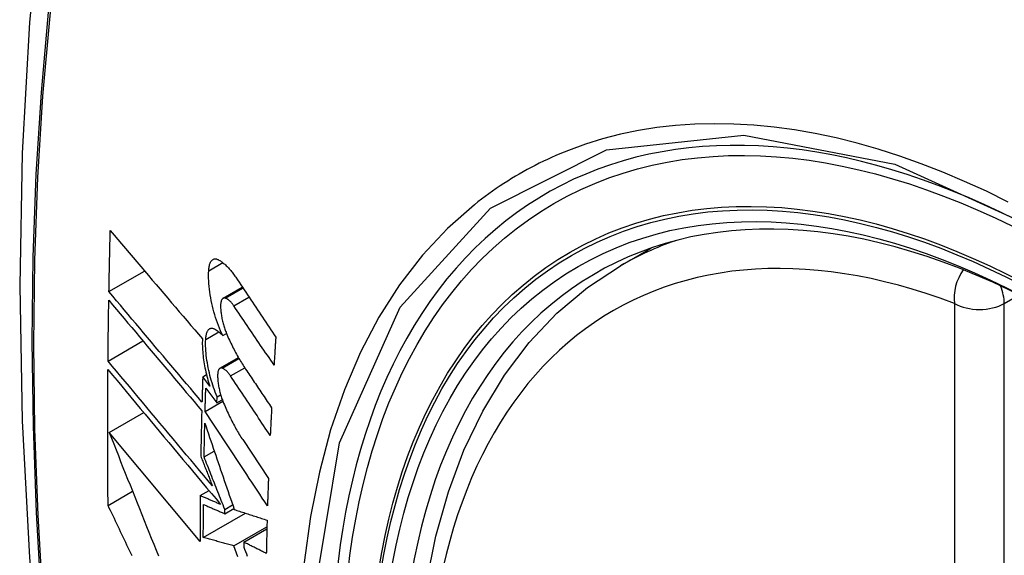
# Model space of a CAD drawing. Header units: inches. Extents: x 326.8 to 385.5, y 125.1 to 182.
# Tile 35 of 45: x 374.031 to 374.361, y 147.746 to 147.926. Entities that reach past the tile are written whole.
import ezdxf

# ---------------------------------------------------------------- set-up
doc = ezdxf.new("R2010")
doc.units = ezdxf.units.IN
doc.header["$MEASUREMENT"] = 0
doc.layers.add('Visible Edges(ANSI)', color=7, linetype='Continuous', lineweight=25)
doc.layers.add('Visible Tangent Edges(ANSI)', color=7, linetype='Continuous', lineweight=25)

msp = doc.modelspace()

# ---------------------------------------------------------------- linework, layer by layer
at = {"layer": 'Visible Edges(ANSI)'}
for p, q in [((374.23267, 147.84329), (374.24294, 147.84922)), ((374.06117, 147.8346), (374.07313, 147.8415)), ((374.09943, 147.83238), (374.10587, 147.8361)), ((374.06085, 147.81135), (374.07255, 147.8181)), ((374.0993, 147.81987), (374.10057, 147.8206)), ((374.09839, 147.80892), (374.10456, 147.81249)), ((374.0926, 147.8061), (374.09385, 147.80682)), ((374.09498, 147.80292), (374.0926, 147.8061)), ((374.09363, 147.80231), (374.09733, 147.79734)), ((374.09733, 147.79734), (374.0974, 147.79935)), ((374.09733, 147.79734), (374.09915, 147.79839)), ((374.0974, 147.79935), (374.09861, 147.80005)), ((374.0934, 147.79444), (374.09935, 147.79787)), ((374.06122, 147.78744), (374.07281, 147.79413)), ((374.0917, 147.75088), (374.06122, 147.78744)), ((374.10599, 147.785), (374.11463, 147.77197)), ((374.09307, 147.77922), (374.09647, 147.78119)), ((374.06087, 147.76298), (374.06906, 147.76771)), ((374.09178, 147.76623), (374.09471, 147.76792)), ((374.09996, 147.76019), (374.10304, 147.76196)), ((374.09998, 147.76163), (374.10263, 147.76316)), ((374.0928, 147.75223), (374.10691, 147.76037)), ((374.09996, 147.76019), (374.09998, 147.76163)), ((374.10308, 147.74938), (374.11412, 147.75576)), ((374.10635, 147.75066), (374.1141, 147.75513)), ((374.10635, 147.75066), (374.10633, 147.74902))]:
    msp.add_line(p, q, dxfattribs=at)
at = {"layer": 'Visible Edges(ANSI)', "flags": 128}
for points in [[(374.08528, 148.16867), (374.07244, 148.13062), (374.06138, 148.09143), (374.05208, 148.0512), (374.04452, 148.00998), (374.03868, 147.96784), (374.03453, 147.92484), (374.03206, 147.88105), (374.03124, 147.83652), (374.03205, 147.79132), (374.03448, 147.74551), (374.0385, 147.69916), (374.0441, 147.65233), (374.05125, 147.60508), (374.05993, 147.55748), (374.07012, 147.5096), (374.08179, 147.46151)], [(374.06117, 147.8346), (374.06118, 147.83545), (374.0612, 147.8363), (374.06122, 147.83715), (374.06123, 147.838), (374.06125, 147.83886), (374.06127, 147.83971), (374.06128, 147.84056), (374.0613, 147.84141), (374.06132, 147.84227), (374.06134, 147.84312), (374.06136, 147.84397), (374.06137, 147.84482), (374.06139, 147.84568), (374.06141, 147.84653), (374.06143, 147.84738), (374.06145, 147.84824), (374.06147, 147.84909), (374.06149, 147.84994), (374.06151, 147.8508), (374.06153, 147.85165), (374.06155, 147.8525), (374.06157, 147.85336), (374.0616, 147.85421), (374.06162, 147.85507)], [(374.06162, 147.85507), (374.06288, 147.85358), (374.06415, 147.85208), (374.06542, 147.85058), (374.06669, 147.84908), (374.06797, 147.84758), (374.06925, 147.84607), (374.07053, 147.84456), (374.07182, 147.84304), (374.07311, 147.84153), (374.0744, 147.84001), (374.07569, 147.83849), (374.07698, 147.83697), (374.07828, 147.83545), (374.07957, 147.83393), (374.08087, 147.83241), (374.08216, 147.83089), (374.08346, 147.82937), (374.08475, 147.82785), (374.08605, 147.82634), (374.08734, 147.82482), (374.08863, 147.82331), (374.08992, 147.8218), (374.09121, 147.8203), (374.09249, 147.8188)], [(374.0946, 147.84163), (374.09462, 147.84201), (374.09466, 147.84237), (374.09471, 147.84272), (374.09477, 147.84305), (374.09484, 147.84337), (374.09492, 147.84367), (374.09501, 147.84394), (374.09512, 147.8442), (374.09523, 147.84444), (374.09535, 147.84466), (374.09548, 147.84485), (374.09562, 147.84503), (374.09577, 147.84518), (374.09592, 147.8453), (374.09609, 147.84541), (374.09625, 147.84549), (374.09643, 147.84555), (374.09661, 147.84559), (374.0968, 147.8456), (374.09699, 147.84559), (374.09719, 147.84556), (374.09738, 147.84551), (374.09759, 147.84543), (374.09779, 147.84533)], [(374.09779, 147.84533), (374.09803, 147.8452), (374.09828, 147.84505), (374.09852, 147.8449), (374.09877, 147.84474), (374.09901, 147.84456), (374.09926, 147.84438), (374.0995, 147.84418), (374.09975, 147.84398), (374.1, 147.84376), (374.10024, 147.84354), (374.10049, 147.8433), (374.10074, 147.84306), (374.10099, 147.8428), (374.10123, 147.84254), (374.10148, 147.84227), (374.10172, 147.84198), (374.10197, 147.84169), (374.10221, 147.84139), (374.10245, 147.84108), (374.1027, 147.84077), (374.10294, 147.84044), (374.10318, 147.84011), (374.10341, 147.83977), (374.10365, 147.83942)], [(374.0993, 147.81987), (374.09892, 147.82068), (374.09856, 147.82152), (374.09821, 147.82237), (374.09786, 147.82324), (374.09754, 147.82413), (374.09722, 147.82503), (374.09692, 147.82595), (374.09663, 147.82688), (374.09636, 147.82782), (374.09611, 147.82876), (374.09587, 147.82971), (374.09565, 147.83067), (374.09545, 147.83163), (374.09527, 147.83258), (374.09511, 147.83353), (374.09497, 147.83448), (374.09485, 147.83542), (374.09474, 147.83636), (374.09466, 147.83728), (374.09461, 147.83819), (374.09457, 147.83908), (374.09456, 147.83995), (374.09457, 147.8408), (374.0946, 147.84163)], [(374.20023, 147.53554), (374.19249, 147.55469), (374.18563, 147.57393), (374.17969, 147.59317), (374.17468, 147.61231), (374.17065, 147.63129), (374.16759, 147.65001), (374.16554, 147.6684), (374.16451, 147.68638), (374.16452, 147.70387), (374.16555, 147.7208), (374.16764, 147.73709), (374.17077, 147.75268), (374.17495, 147.76749), (374.18018, 147.78146), (374.18645, 147.79451), (374.19375, 147.80656), (374.20206, 147.81754), (374.21136, 147.82738), (374.22158, 147.83598), (374.23267, 147.84329)], [(374.10365, 147.83942), (374.10421, 147.83858), (374.10477, 147.83774), (374.10532, 147.83691), (374.10588, 147.83607), (374.10644, 147.83523), (374.107, 147.8344), (374.10756, 147.83356), (374.10812, 147.83272), (374.10868, 147.83188), (374.10924, 147.83105), (374.1098, 147.83021), (374.11036, 147.82937), (374.11092, 147.82853), (374.11148, 147.82769), (374.11204, 147.82685), (374.1126, 147.82602), (374.11316, 147.82518), (374.11373, 147.82434), (374.11429, 147.8235), (374.11485, 147.82266), (374.11541, 147.82183), (374.11597, 147.82099), (374.11653, 147.82015), (374.11709, 147.81932)], [(374.09235, 147.79759), (374.09106, 147.79912), (374.08976, 147.80066), (374.08846, 147.8022), (374.08716, 147.80374), (374.08585, 147.80528), (374.08455, 147.80683), (374.08324, 147.80838), (374.08193, 147.80993), (374.08062, 147.81149), (374.07931, 147.81304), (374.078, 147.81459), (374.0767, 147.81614), (374.07539, 147.8177), (374.07408, 147.81925), (374.07278, 147.8208), (374.07148, 147.82234), (374.07018, 147.82389), (374.06888, 147.82543), (374.06758, 147.82697), (374.06629, 147.8285), (374.065, 147.83004), (374.06372, 147.83156), (374.06244, 147.83308), (374.06117, 147.8346)], [(374.06085, 147.81135), (374.06086, 147.81219), (374.06086, 147.81304), (374.06087, 147.81389), (374.06088, 147.81474), (374.06089, 147.81558), (374.0609, 147.81643), (374.06091, 147.81728), (374.06092, 147.81813), (374.06093, 147.81898), (374.06094, 147.81982), (374.06095, 147.82067), (374.06096, 147.82152), (374.06097, 147.82237), (374.06099, 147.82322), (374.061, 147.82407), (374.06101, 147.82492), (374.06102, 147.82576), (374.06104, 147.82661), (374.06105, 147.82746), (374.06106, 147.82831), (374.06108, 147.82916), (374.06109, 147.83001), (374.0611, 147.83086), (374.06112, 147.83171)], [(374.06112, 147.83171), (374.06239, 147.83019), (374.06367, 147.82867), (374.06495, 147.82715), (374.06624, 147.82562), (374.06753, 147.82408), (374.06882, 147.82254), (374.07012, 147.821), (374.07142, 147.81945), (374.07272, 147.81791), (374.07402, 147.81636), (374.07533, 147.8148), (374.07663, 147.81325), (374.07794, 147.8117), (374.07925, 147.81014), (374.08056, 147.80859), (374.08187, 147.80704), (374.08317, 147.80548), (374.08448, 147.80393), (374.08578, 147.80239), (374.08709, 147.80084), (374.08839, 147.7993), (374.08969, 147.79776), (374.09098, 147.79622), (374.09228, 147.79469)], [(374.10021, 147.83243), (374.10009, 147.83247), (374.09998, 147.83249), (374.09987, 147.8325), (374.09976, 147.83249), (374.09966, 147.83247), (374.09955, 147.83244), (374.09945, 147.8324), (374.09936, 147.83234), (374.09927, 147.83226), (374.09918, 147.83218), (374.0991, 147.83208), (374.09903, 147.83197), (374.09896, 147.83184), (374.09889, 147.8317), (374.09883, 147.83155), (374.09878, 147.83139), (374.09873, 147.83122), (374.09869, 147.83104), (374.09866, 147.83084), (374.09863, 147.83064), (374.09861, 147.83043), (374.09859, 147.83021), (374.09859, 147.82998), (374.09859, 147.82975)], [(374.10303, 147.82983), (374.10292, 147.83), (374.1028, 147.83016), (374.10269, 147.83032), (374.10257, 147.83047), (374.10245, 147.83062), (374.10233, 147.83077), (374.10221, 147.8309), (374.1021, 147.83104), (374.10198, 147.83117), (374.10186, 147.83129), (374.10174, 147.83141), (374.10162, 147.83152), (374.1015, 147.83163), (374.10138, 147.83173), (374.10126, 147.83183), (374.10114, 147.83192), (374.10103, 147.832), (374.10091, 147.83208), (374.10079, 147.83215), (374.10067, 147.83222), (374.10056, 147.83228), (374.10044, 147.83234), (374.10032, 147.83239), (374.10021, 147.83243)], [(374.09859, 147.82975), (374.09859, 147.82939), (374.09861, 147.82902), (374.09863, 147.82865), (374.09866, 147.82827), (374.0987, 147.82789), (374.09874, 147.82751), (374.09879, 147.82712), (374.09885, 147.82673), (374.09891, 147.82634), (374.09898, 147.82594), (374.09906, 147.82555), (374.09914, 147.82515), (374.09923, 147.82476), (374.09932, 147.82437), (374.09943, 147.82398), (374.09953, 147.82359), (374.09964, 147.8232), (374.09976, 147.82282), (374.09988, 147.82244), (374.10001, 147.82207), (374.10014, 147.8217), (374.10027, 147.82134), (374.10041, 147.82098), (374.10056, 147.82062)], [(374.11651, 147.81), (374.11595, 147.81083), (374.11538, 147.81165), (374.11482, 147.81248), (374.11426, 147.8133), (374.1137, 147.81413), (374.11313, 147.81496), (374.11257, 147.81578), (374.11201, 147.81661), (374.11145, 147.81744), (374.11089, 147.81826), (374.11032, 147.81909), (374.10976, 147.81992), (374.1092, 147.82075), (374.10864, 147.82157), (374.10808, 147.8224), (374.10751, 147.82323), (374.10695, 147.82405), (374.10639, 147.82488), (374.10583, 147.82571), (374.10527, 147.82653), (374.10471, 147.82736), (374.10415, 147.82818), (374.10359, 147.82901), (374.10303, 147.82983)], [(374.0936, 147.8186), (374.09362, 147.81897), (374.09365, 147.81932), (374.0937, 147.81966), (374.09375, 147.81999), (374.09382, 147.82029), (374.0939, 147.82058), (374.09398, 147.82084), (374.09408, 147.82109), (374.09419, 147.82132), (374.09431, 147.82152), (374.09443, 147.8217), (374.09457, 147.82187), (374.09471, 147.822), (374.09486, 147.82212), (374.09502, 147.82221), (374.09518, 147.82228), (374.09535, 147.82233), (374.09553, 147.82235), (374.09571, 147.82236), (374.0959, 147.82233), (374.09609, 147.82229), (374.09628, 147.82222), (374.09647, 147.82214), (374.09667, 147.82203)], [(374.09667, 147.82203), (374.09678, 147.82196), (374.09689, 147.82189), (374.097, 147.82182), (374.09711, 147.82175), (374.09721, 147.82168), (374.09732, 147.8216), (374.09743, 147.82152), (374.09754, 147.82144), (374.09765, 147.82136), (374.09776, 147.82127), (374.09787, 147.82119), (374.09798, 147.8211), (374.09809, 147.82101), (374.0982, 147.82091), (374.09831, 147.82082), (374.09842, 147.82072), (374.09853, 147.82062), (374.09864, 147.82052), (374.09875, 147.82042), (374.09886, 147.82031), (374.09897, 147.8202), (374.09908, 147.82009), (374.09919, 147.81998), (374.0993, 147.81987)], [(374.09249, 147.8188), (374.09247, 147.81821), (374.09246, 147.81761), (374.09246, 147.817), (374.09247, 147.81637), (374.0925, 147.81574), (374.09253, 147.81509), (374.09258, 147.81444), (374.09264, 147.81379), (374.09271, 147.81312), (374.09279, 147.81245), (374.09288, 147.81178), (374.09298, 147.8111), (374.0931, 147.81042), (374.09322, 147.80973), (374.09335, 147.80904), (374.0935, 147.80835), (374.09365, 147.80766), (374.09381, 147.80698), (374.09399, 147.80629), (374.09417, 147.80561), (374.09436, 147.80493), (374.09455, 147.80426), (374.09476, 147.80359), (374.09498, 147.80292)], [(374.0974, 147.79935), (374.09709, 147.80011), (374.09679, 147.80088), (374.09651, 147.80166), (374.09623, 147.80245), (374.09596, 147.80326), (374.09571, 147.80407), (374.09547, 147.80489), (374.09524, 147.80572), (374.09502, 147.80655), (374.09482, 147.80739), (374.09463, 147.80823), (374.09445, 147.80907), (374.09429, 147.8099), (374.09415, 147.81074), (374.09402, 147.81157), (374.0939, 147.8124), (374.0938, 147.81322), (374.09372, 147.81402), (374.09366, 147.81482), (374.09361, 147.81561), (374.09358, 147.81638), (374.09357, 147.81714), (374.09357, 147.81788), (374.0936, 147.8186)], [(374.10056, 147.82062), (374.1008, 147.82006), (374.10104, 147.81949), (374.10129, 147.81894), (374.10154, 147.81839), (374.10179, 147.81784), (374.10205, 147.8173), (374.10231, 147.81677), (374.10257, 147.81624), (374.10283, 147.81571), (374.10309, 147.8152), (374.10336, 147.81469), (374.10362, 147.81418), (374.10389, 147.81368), (374.10417, 147.81319), (374.10444, 147.8127), (374.10471, 147.81222), (374.10499, 147.81175), (374.10527, 147.81128), (374.10555, 147.81082), (374.10583, 147.81037), (374.10612, 147.80992), (374.1064, 147.80949), (374.10669, 147.80905), (374.10697, 147.80863)], [(374.11709, 147.81932), (374.11707, 147.81893), (374.11704, 147.81854), (374.11702, 147.81815), (374.11699, 147.81776), (374.11697, 147.81738), (374.11694, 147.81699), (374.11692, 147.8166), (374.11689, 147.81621), (374.11687, 147.81582), (374.11684, 147.81543), (374.11682, 147.81505), (374.11679, 147.81466), (374.11677, 147.81427), (374.11675, 147.81388), (374.11672, 147.81349), (374.1167, 147.8131), (374.11667, 147.81272), (374.11665, 147.81233), (374.11663, 147.81194), (374.1166, 147.81155), (374.11658, 147.81116), (374.11656, 147.81078), (374.11653, 147.81039), (374.11651, 147.81)], [(374.06087, 147.76298), (374.06085, 147.76487), (374.06083, 147.76675), (374.06081, 147.76864), (374.0608, 147.77053), (374.06079, 147.77242), (374.06078, 147.77431), (374.06077, 147.7762), (374.06076, 147.77809), (374.06075, 147.77998), (374.06075, 147.78188), (374.06074, 147.78377), (374.06074, 147.78567), (374.06074, 147.78756), (374.06074, 147.78946), (374.06074, 147.79136), (374.06074, 147.79325), (374.06075, 147.79515), (374.06075, 147.79705), (374.06076, 147.79896), (374.06077, 147.80086), (374.06078, 147.80276), (374.06079, 147.80466), (374.06081, 147.80657), (374.06082, 147.80847)], [(374.06082, 147.80847), (374.06235, 147.80665), (374.06388, 147.80481), (374.06543, 147.80296), (374.06698, 147.8011), (374.06854, 147.79923), (374.07011, 147.79736), (374.07168, 147.79548), (374.07326, 147.79359), (374.07484, 147.79169), (374.07643, 147.78979), (374.07802, 147.78789), (374.07961, 147.78599), (374.0812, 147.78408), (374.0828, 147.78217), (374.08439, 147.78027), (374.08598, 147.77836), (374.08758, 147.77646), (374.08917, 147.77455), (374.09075, 147.77266), (374.09233, 147.77076), (374.09391, 147.76888), (374.09549, 147.767), (374.09705, 147.76512), (374.09861, 147.76326)], [(374.09584, 147.7695), (374.0944, 147.77123), (374.09294, 147.77296), (374.09149, 147.7747), (374.09003, 147.77645), (374.08856, 147.7782), (374.0871, 147.77995), (374.08563, 147.78171), (374.08415, 147.78347), (374.08268, 147.78523), (374.08121, 147.78699), (374.07974, 147.78875), (374.07826, 147.79051), (374.07679, 147.79227), (374.07532, 147.79403), (374.07385, 147.79578), (374.07239, 147.79754), (374.07093, 147.79928), (374.06947, 147.80103), (374.06802, 147.80276), (374.06657, 147.8045), (374.06513, 147.80622), (374.0637, 147.80794), (374.06227, 147.80965), (374.06085, 147.81135)], [(374.09914, 147.80896), (374.09903, 147.809), (374.09892, 147.80902), (374.09881, 147.80903), (374.09871, 147.80903), (374.09861, 147.80901), (374.09851, 147.80898), (374.09841, 147.80894), (374.09832, 147.80888), (374.09823, 147.80881), (374.09815, 147.80872), (374.09807, 147.80863), (374.098, 147.80852), (374.09793, 147.80839), (374.09787, 147.80826), (374.09781, 147.80811), (374.09776, 147.80795), (374.09772, 147.80778), (374.09768, 147.8076), (374.09765, 147.80741), (374.09762, 147.80721), (374.09761, 147.807), (374.09759, 147.80678), (374.09759, 147.80655), (374.09759, 147.80632)], [(374.10192, 147.80634), (374.10181, 147.8065), (374.10169, 147.80667), (374.10158, 147.80683), (374.10146, 147.80698), (374.10135, 147.80713), (374.10123, 147.80727), (374.10111, 147.80741), (374.101, 147.80755), (374.10088, 147.80768), (374.10076, 147.8078), (374.10065, 147.80792), (374.10053, 147.80803), (374.10041, 147.80814), (374.10029, 147.80824), (374.10018, 147.80834), (374.10006, 147.80843), (374.09994, 147.80852), (374.09983, 147.8086), (374.09971, 147.80868), (374.0996, 147.80874), (374.09948, 147.80881), (374.09937, 147.80886), (374.09926, 147.80891), (374.09914, 147.80896)], [(374.10697, 147.80863), (374.10734, 147.80809), (374.1077, 147.80755), (374.10806, 147.80701), (374.10843, 147.80647), (374.10879, 147.80593), (374.10915, 147.80539), (374.10952, 147.80485), (374.10988, 147.80431), (374.11024, 147.80377), (374.11061, 147.80323), (374.11097, 147.80269), (374.11133, 147.80214), (374.1117, 147.8016), (374.11206, 147.80106), (374.11243, 147.80052), (374.11279, 147.79998), (374.11315, 147.79944), (374.11352, 147.7989), (374.11388, 147.79836), (374.11424, 147.79782), (374.11461, 147.79728), (374.11497, 147.79674), (374.11533, 147.7962), (374.1157, 147.79566)], [(374.0926, 147.8061), (374.09259, 147.80575), (374.09258, 147.80539), (374.09257, 147.80504), (374.09256, 147.80468), (374.09255, 147.80433), (374.09254, 147.80397), (374.09252, 147.80362), (374.09251, 147.80326), (374.0925, 147.80291), (374.09249, 147.80255), (374.09248, 147.8022), (374.09247, 147.80184), (374.09246, 147.80149), (374.09245, 147.80113), (374.09244, 147.80078), (374.09243, 147.80043), (374.09242, 147.80007), (374.09241, 147.79972), (374.0924, 147.79936), (374.09239, 147.79901), (374.09238, 147.79865), (374.09237, 147.7983), (374.09236, 147.79794), (374.09235, 147.79759)], [(374.09759, 147.80632), (374.0976, 147.80596), (374.09762, 147.8056), (374.09765, 147.80522), (374.09768, 147.80485), (374.09772, 147.80447), (374.09776, 147.80409), (374.09782, 147.8037), (374.09788, 147.80331), (374.09794, 147.80292), (374.09802, 147.80253), (374.09809, 147.80214), (374.09818, 147.80174), (374.09827, 147.80135), (374.09837, 147.80096), (374.09847, 147.80057), (374.09858, 147.80018), (374.09869, 147.7998), (374.09881, 147.79941), (374.09893, 147.79904), (374.09906, 147.79866), (374.09919, 147.79829), (374.09932, 147.79793), (374.09946, 147.79757), (374.09961, 147.79721)], [(374.11524, 147.78641), (374.11468, 147.78724), (374.11413, 147.78807), (374.11357, 147.7889), (374.11302, 147.78973), (374.11246, 147.79056), (374.11191, 147.79139), (374.11135, 147.79222), (374.1108, 147.79305), (374.11024, 147.79388), (374.10969, 147.79471), (374.10913, 147.79555), (374.10858, 147.79638), (374.10802, 147.79721), (374.10747, 147.79804), (374.10691, 147.79887), (374.10635, 147.7997), (374.1058, 147.80053), (374.10525, 147.80136), (374.10469, 147.80219), (374.10414, 147.80302), (374.10358, 147.80385), (374.10303, 147.80468), (374.10248, 147.80551), (374.10192, 147.80634)], [(374.0934, 147.79444), (374.09341, 147.79477), (374.09342, 147.79509), (374.09343, 147.79542), (374.09344, 147.79575), (374.09345, 147.79608), (374.09346, 147.79641), (374.09347, 147.79673), (374.09347, 147.79706), (374.09348, 147.79739), (374.09349, 147.79772), (374.0935, 147.79804), (374.09351, 147.79837), (374.09352, 147.7987), (374.09353, 147.79903), (374.09354, 147.79936), (374.09355, 147.79968), (374.09356, 147.80001), (374.09357, 147.80034), (374.09358, 147.80067), (374.09359, 147.801), (374.0936, 147.80132), (374.09361, 147.80165), (374.09362, 147.80198), (374.09363, 147.80231)], [(374.09961, 147.79721), (374.09985, 147.79664), (374.10009, 147.79607), (374.10034, 147.7955), (374.10059, 147.79494), (374.10084, 147.79439), (374.1011, 147.79384), (374.10135, 147.7933), (374.10161, 147.79276), (374.10187, 147.79223), (374.10213, 147.7917), (374.1024, 147.79118), (374.10266, 147.79066), (374.10293, 147.79016), (374.1032, 147.78965), (374.10347, 147.78916), (374.10375, 147.78867), (374.10402, 147.78819), (374.1043, 147.78771), (374.10458, 147.78724), (374.10486, 147.78678), (374.10514, 147.78632), (374.10542, 147.78587), (374.1057, 147.78543), (374.10599, 147.785)], [(374.1157, 147.79566), (374.11568, 147.79527), (374.11566, 147.79489), (374.11564, 147.7945), (374.11562, 147.79411), (374.1156, 147.79373), (374.11558, 147.79334), (374.11556, 147.79296), (374.11554, 147.79257), (374.11552, 147.79219), (374.1155, 147.7918), (374.11548, 147.79142), (374.11546, 147.79103), (374.11544, 147.79065), (374.11542, 147.79026), (374.1154, 147.78988), (374.11539, 147.78949), (374.11537, 147.78911), (374.11535, 147.78872), (374.11533, 147.78833), (374.11531, 147.78795), (374.11529, 147.78756), (374.11527, 147.78718), (374.11526, 147.7868), (374.11524, 147.78641)], [(374.09228, 147.79469), (374.09226, 147.79405), (374.09224, 147.79341), (374.09223, 147.79278), (374.09221, 147.79214), (374.0922, 147.7915), (374.09218, 147.79086), (374.09217, 147.79023), (374.09215, 147.78959), (374.09214, 147.78895), (374.09212, 147.78832), (374.09211, 147.78768), (374.0921, 147.78704), (374.09208, 147.78641), (374.09207, 147.78577), (374.09206, 147.78513), (374.09204, 147.7845), (374.09203, 147.78386), (374.09202, 147.78322), (374.09201, 147.78259), (374.092, 147.78195), (374.09198, 147.78131), (374.09197, 147.78068), (374.09196, 147.78004), (374.09195, 147.77941)], [(374.11431, 147.76281), (374.11345, 147.76413), (374.11258, 147.76544), (374.11171, 147.76676), (374.11083, 147.76808), (374.10996, 147.76939), (374.10909, 147.77071), (374.10822, 147.77203), (374.10735, 147.77335), (374.10647, 147.77467), (374.1056, 147.77599), (374.10473, 147.77731), (374.10385, 147.77863), (374.10298, 147.77995), (374.10211, 147.78127), (374.10124, 147.78259), (374.10036, 147.78391), (374.09949, 147.78523), (374.09862, 147.78655), (374.09775, 147.78787), (374.09688, 147.78918), (374.09601, 147.7905), (374.09514, 147.79181), (374.09427, 147.79313), (374.0934, 147.79444)], [(374.09307, 147.77922), (374.09307, 147.77969), (374.09308, 147.78016), (374.09309, 147.78063), (374.0931, 147.7811), (374.09311, 147.78157), (374.09312, 147.78204), (374.09313, 147.7825), (374.09314, 147.78297), (374.09315, 147.78344), (374.09316, 147.78391), (374.09317, 147.78438), (374.09318, 147.78485), (374.09319, 147.78532), (374.0932, 147.78579), (374.09321, 147.78626), (374.09322, 147.78673), (374.09323, 147.7872), (374.09324, 147.78767), (374.09325, 147.78814), (374.09326, 147.78861), (374.09327, 147.78908), (374.09328, 147.78954), (374.09329, 147.79001), (374.0933, 147.79048)], [(374.0933, 147.79048), (374.0937, 147.78931), (374.0941, 147.78813), (374.09451, 147.78694), (374.09491, 147.78576), (374.09532, 147.78456), (374.09572, 147.78337), (374.09613, 147.78217), (374.09654, 147.78097), (374.09695, 147.77977), (374.09736, 147.77856), (374.09777, 147.77735), (374.09819, 147.77614), (374.0986, 147.77493), (374.09901, 147.77372), (374.09943, 147.77251), (374.09984, 147.77129), (374.10026, 147.77008), (374.10067, 147.76887), (374.10109, 147.76765), (374.1015, 147.76644), (374.10192, 147.76523), (374.10233, 147.76402), (374.10275, 147.76281), (374.10316, 147.7616)], [(374.06122, 147.78744), (374.06199, 147.7855), (374.06276, 147.78355), (374.06353, 147.7816), (374.06431, 147.77965), (374.06508, 147.77769), (374.06587, 147.77572), (374.06665, 147.77375), (374.06743, 147.77178), (374.06822, 147.76981), (374.06901, 147.76783), (374.0698, 147.76585), (374.07059, 147.76387), (374.07138, 147.76189), (374.07218, 147.7599), (374.07297, 147.75792), (374.07377, 147.75594), (374.07457, 147.75395), (374.07536, 147.75197), (374.07616, 147.74999), (374.07696, 147.74801), (374.07775, 147.74604)], [(374.09195, 147.77941), (374.09211, 147.779), (374.09227, 147.77858), (374.09243, 147.77817), (374.0926, 147.77776), (374.09276, 147.77735), (374.09292, 147.77694), (374.09308, 147.77652), (374.09324, 147.77611), (374.09341, 147.7757), (374.09357, 147.77529), (374.09373, 147.77487), (374.09389, 147.77446), (374.09406, 147.77405), (374.09422, 147.77363), (374.09438, 147.77322), (374.09454, 147.77281), (374.09471, 147.77239), (374.09487, 147.77198), (374.09503, 147.77157), (374.09519, 147.77115), (374.09536, 147.77074), (374.09552, 147.77032), (374.09568, 147.76991), (374.09584, 147.7695)], [(374.09998, 147.76163), (374.09969, 147.76236), (374.0994, 147.7631), (374.09911, 147.76383), (374.09882, 147.76457), (374.09853, 147.7653), (374.09824, 147.76604), (374.09795, 147.76678), (374.09766, 147.76751), (374.09737, 147.76825), (374.09708, 147.76898), (374.0968, 147.76972), (374.09651, 147.77045), (374.09622, 147.77119), (374.09593, 147.77192), (374.09564, 147.77265), (374.09535, 147.77339), (374.09507, 147.77412), (374.09478, 147.77485), (374.09449, 147.77558), (374.09421, 147.77631), (374.09392, 147.77704), (374.09363, 147.77777), (374.09335, 147.7785), (374.09307, 147.77922)], [(374.11463, 147.77197), (374.11461, 147.77159), (374.1146, 147.77121), (374.11459, 147.77083), (374.11457, 147.77044), (374.11456, 147.77006), (374.11454, 147.76968), (374.11453, 147.7693), (374.11452, 147.76891), (374.1145, 147.76853), (374.11449, 147.76815), (374.11448, 147.76777), (374.11446, 147.76739), (374.11445, 147.76701), (374.11444, 147.76662), (374.11442, 147.76624), (374.11441, 147.76586), (374.1144, 147.76548), (374.11439, 147.7651), (374.11437, 147.76472), (374.11436, 147.76434), (374.11435, 147.76395), (374.11434, 147.76357), (374.11433, 147.76319), (374.11431, 147.76281)], [(374.09178, 147.76623), (374.09177, 147.76559), (374.09177, 147.76495), (374.09176, 147.76431), (374.09175, 147.76367), (374.09175, 147.76303), (374.09175, 147.76238), (374.09174, 147.76174), (374.09174, 147.7611), (374.09173, 147.76046), (374.09173, 147.75982), (374.09173, 147.75918), (374.09172, 147.75854), (374.09172, 147.75791), (374.09172, 147.75727), (374.09171, 147.75663), (374.09171, 147.75599), (374.09171, 147.75535), (374.09171, 147.75471), (374.09171, 147.75407), (374.09171, 147.75343), (374.09171, 147.75279), (374.09171, 147.75216), (374.09171, 147.75152), (374.0917, 147.75088)], [(374.09861, 147.76326), (374.09833, 147.76338), (374.09804, 147.76351), (374.09776, 147.76363), (374.09747, 147.76375), (374.09718, 147.76388), (374.0969, 147.764), (374.09661, 147.76412), (374.09633, 147.76425), (374.09604, 147.76437), (374.09576, 147.7645), (374.09547, 147.76462), (374.09519, 147.76474), (374.0949, 147.76487), (374.09462, 147.76499), (374.09433, 147.76512), (374.09405, 147.76524), (374.09376, 147.76536), (374.09348, 147.76549), (374.0932, 147.76561), (374.09291, 147.76574), (374.09263, 147.76586), (374.09234, 147.76598), (374.09206, 147.76611), (374.09178, 147.76623)], [(374.06889, 147.74607), (374.06847, 147.74696), (374.06804, 147.74785), (374.06762, 147.74874), (374.0672, 147.74963), (374.06677, 147.75052), (374.06635, 147.75142), (374.06592, 147.75231), (374.0655, 147.7532), (374.06508, 147.75409), (374.06466, 147.75498), (374.06423, 147.75587), (374.06381, 147.75676), (374.06339, 147.75765), (374.06297, 147.75854), (374.06255, 147.75943), (374.06213, 147.76032), (374.06171, 147.7612), (374.06129, 147.76209), (374.06087, 147.76298)], [(374.0928, 147.75223), (374.0928, 147.75269), (374.0928, 147.75315), (374.0928, 147.75361), (374.0928, 147.75407), (374.0928, 147.75453), (374.09281, 147.75499), (374.09281, 147.75545), (374.09281, 147.75591), (374.09281, 147.75637), (374.09281, 147.75683), (374.09281, 147.75729), (374.09282, 147.75775), (374.09282, 147.75821), (374.09282, 147.75867), (374.09282, 147.75913), (374.09283, 147.75959), (374.09283, 147.76005), (374.09283, 147.76051), (374.09284, 147.76097), (374.09284, 147.76144), (374.09284, 147.7619), (374.09285, 147.76236), (374.09285, 147.76282), (374.09285, 147.76328)], [(374.09285, 147.76328), (374.09315, 147.76315), (374.09344, 147.76302), (374.09374, 147.76289), (374.09403, 147.76277), (374.09433, 147.76264), (374.09462, 147.76251), (374.09492, 147.76238), (374.09522, 147.76225), (374.09551, 147.76212), (374.09581, 147.76199), (374.0961, 147.76186), (374.0964, 147.76173), (374.0967, 147.7616), (374.09699, 147.76147), (374.09729, 147.76135), (374.09758, 147.76122), (374.09788, 147.76109), (374.09818, 147.76096), (374.09847, 147.76083), (374.09877, 147.7607), (374.09907, 147.76057), (374.09936, 147.76044), (374.09966, 147.76032), (374.09996, 147.76019)], [(374.10316, 147.7616), (374.10361, 147.76145), (374.10407, 147.7613), (374.10452, 147.76115), (374.10498, 147.761), (374.10543, 147.76085), (374.10589, 147.7607), (374.10635, 147.76056), (374.1068, 147.76041), (374.10726, 147.76026), (374.10772, 147.76011), (374.10818, 147.75996), (374.10864, 147.75981), (374.1091, 147.75966), (374.10956, 147.75951), (374.11002, 147.75937), (374.11048, 147.75922), (374.11094, 147.75907), (374.1114, 147.75892), (374.11187, 147.75877), (374.11233, 147.75862), (374.11279, 147.75848), (374.11325, 147.75833), (374.11371, 147.75818), (374.11418, 147.75804)], [(374.11418, 147.75804), (374.11416, 147.75757), (374.11415, 147.7571), (374.11414, 147.75664), (374.11413, 147.75617), (374.11411, 147.7557), (374.1141, 147.75524), (374.11409, 147.75477), (374.11408, 147.75431), (374.11407, 147.75384), (374.11406, 147.75337), (374.11405, 147.75291), (374.11404, 147.75244), (374.11402, 147.75198), (374.11401, 147.75151), (374.114, 147.75105), (374.11399, 147.75058), (374.11398, 147.75012), (374.11397, 147.74965), (374.11396, 147.74919), (374.11396, 147.74872), (374.11395, 147.74826), (374.11394, 147.74779), (374.11393, 147.74733), (374.11392, 147.74687)], [(374.10308, 147.74938), (374.10265, 147.7495), (374.10221, 147.74962), (374.10178, 147.74974), (374.10135, 147.74985), (374.10092, 147.74997), (374.10049, 147.75009), (374.10006, 147.75021), (374.09963, 147.75033), (374.0992, 147.75045), (374.09877, 147.75056), (374.09834, 147.75068), (374.09792, 147.7508), (374.09749, 147.75092), (374.09706, 147.75104), (374.09663, 147.75116), (374.0962, 147.75128), (374.09578, 147.7514), (374.09535, 147.75151), (374.09492, 147.75163), (374.0945, 147.75175), (374.09407, 147.75187), (374.09365, 147.75199), (374.09322, 147.75211), (374.0928, 147.75223)], [(374.10438, 147.74572), (374.10394, 147.74694), (374.10351, 147.74816), (374.10308, 147.74938)], [(374.10633, 147.74902), (374.10664, 147.74826), (374.10694, 147.74751), (374.10725, 147.74676), (374.10755, 147.746)], [(374.11392, 147.74687), (374.1136, 147.74702), (374.11329, 147.74718), (374.11297, 147.74734), (374.11265, 147.7475), (374.11234, 147.74765), (374.11202, 147.74781), (374.1117, 147.74797), (374.11139, 147.74813), (374.11107, 147.74829), (374.11076, 147.74845), (374.11044, 147.7486), (374.11013, 147.74876), (374.10981, 147.74892), (374.10949, 147.74908), (374.10918, 147.74924), (374.10886, 147.7494), (374.10855, 147.74955), (374.10823, 147.74971), (374.10792, 147.74987), (374.10761, 147.75003), (374.10729, 147.75019), (374.10698, 147.75034), (374.10666, 147.7505), (374.10635, 147.75066)]]:
    msp.add_lwpolyline(points, dxfattribs=at)
at = {"layer": 'Visible Edges(ANSI)'}
for centre, major_axis, start_param, end_param in [((374.4866, 147.06594), (-0.64961, 1.12515), 5.161526, 5.834048), ((374.38185, 147.56801), (0.15748, -0.27276), 2.363977, 7.060801)]:
    msp.add_ellipse(centre, major_axis=major_axis, ratio=0.57735, start_param=start_param, end_param=end_param, dxfattribs=at)
msp.add_ellipse((374.37837, 147.566), major_axis=(-0.15994, 0.27703), ratio=0.57735, dxfattribs=at)
at = {"layer": 'Visible Tangent Edges(ANSI)'}
for p, q in [((374.0946, 147.84163), (374.0993, 147.84435)), ((374.10021, 147.83243), (374.10606, 147.83581)), ((374.10303, 147.82983), (374.1081, 147.83276)), ((374.36132, 147.83064), (374.36631, 147.83352)), ((374.34462, 147.83064), (374.34462, 147.34597)), ((374.36132, 147.34597), (374.36132, 147.83064)), ((374.0936, 147.8186), (374.09795, 147.82112)), ((374.09914, 147.80896), (374.10474, 147.81219)), ((374.10192, 147.80634), (374.10667, 147.80908))]:
    msp.add_line(p, q, dxfattribs=at)
at = {"layer": 'Visible Tangent Edges(ANSI)', "flags": 128}
for points in [[(374.08441, 148.12493), (374.07665, 148.10249), (374.06953, 148.07939), (374.06306, 148.05565), (374.05725, 148.0313), (374.05212, 148.00636), (374.04766, 147.98087), (374.04389, 147.95485), (374.0408, 147.92833), (374.03841, 147.90136), (374.0367, 147.87397), (374.03569, 147.84619), (374.03536, 147.81802), (374.03572, 147.78947), (374.03676, 147.76054), (374.03849, 147.73125), (374.04091, 147.70163), (374.044, 147.67172), (374.04777, 147.64156), (374.05221, 147.61115), (374.05733, 147.5805), (374.06311, 147.54965), (374.06955, 147.51861)], [(374.07031, 147.51823), (374.06385, 147.5492), (374.05805, 147.57999), (374.05291, 147.61059), (374.04845, 147.64094), (374.04467, 147.67105), (374.04156, 147.7009), (374.03914, 147.73046), (374.0374, 147.75969), (374.03635, 147.78856), (374.03599, 147.81705), (374.03632, 147.84514), (374.03734, 147.87284), (374.03905, 147.90014), (374.04146, 147.92702), (374.04456, 147.95343), (374.04834, 147.97934), (374.05282, 148.00472), (374.05797, 148.02954), (374.0638, 148.05376), (374.07028, 148.07737), (374.07742, 148.10034), (374.0852, 148.12265)], [(374.36262, 147.86463), (374.35531, 147.86823), (374.348, 147.87157), (374.34072, 147.87466), (374.33347, 147.87749), (374.32625, 147.88006), (374.31908, 147.88235), (374.31197, 147.88438), (374.30492, 147.88613), (374.29795, 147.88761), (374.29103, 147.88881), (374.28418, 147.88975), (374.27739, 147.89041), (374.27069, 147.89079), (374.26407, 147.8909), (374.25755, 147.89074), (374.25114, 147.8903), (374.24484, 147.88958), (374.23866, 147.88859), (374.23261, 147.88733), (374.22667, 147.8858), (374.22087, 147.88401), (374.21519, 147.88195)], [(374.16898, 147.5288), (374.14484, 147.59787), (374.1314, 147.66546), (374.12925, 147.72853), (374.1385, 147.78396), (374.15879, 147.82941), (374.18905, 147.86262), (374.228, 147.88208), (374.27396, 147.88706), (374.32463, 147.87729), (374.37775, 147.85324)], [(374.21519, 147.88195), (374.21377, 147.88138), (374.21236, 147.88079), (374.21095, 147.88019), (374.20956, 147.87957), (374.20817, 147.87894), (374.20679, 147.87829), (374.20543, 147.87762), (374.20407, 147.87693), (374.20272, 147.87623), (374.20138, 147.87552), (374.20005, 147.87478), (374.19873, 147.87403), (374.19742, 147.87326), (374.19612, 147.87248), (374.19483, 147.87168), (374.19355, 147.87086), (374.19228, 147.87003), (374.19102, 147.86918), (374.18977, 147.86831), (374.18853, 147.86743), (374.1873, 147.86653), (374.18608, 147.86562), (374.18487, 147.86469), (374.18367, 147.86374)], [(374.18367, 147.86374), (374.17464, 147.85576), (374.16628, 147.84679), (374.15862, 147.83687), (374.15168, 147.82602), (374.1455, 147.81428), (374.14009, 147.80168), (374.13549, 147.78827), (374.13171, 147.77413), (374.12876, 147.75929), (374.12664, 147.74379), (374.12537, 147.72768), (374.12495, 147.711), (374.12537, 147.69379), (374.12666, 147.67614), (374.12879, 147.65814), (374.13176, 147.63983), (374.13554, 147.62128), (374.14014, 147.60255), (374.14553, 147.58369), (374.15171, 147.56477), (374.15865, 147.54584)]]:
    msp.add_lwpolyline(points, dxfattribs=at)
at = {"layer": 'Visible Tangent Edges(ANSI)'}
for centre, major_axis, ratio, start_param, end_param in [((374.38086, 147.56744), (-0.17318, 0.29996), 0.57735, 5.05527, 10.652693), ((374.38081, 147.56741), (-0.15059, 0.26083), 0.57735, 5.66855, 8.468616), ((374.38916, 147.57223), (-0.1565, 0.27106), 0.57735, 6.171189, 6.283185), ((374.35297, 147.83546), (-0.00418, -0.01105), 0.667065, 4.356432, 5.396522), ((374.35297, 147.83546), (0.00591, -0.01023), 0.57735, 0.785398, 1.348991), ((374.35297, 147.83546), (-0.01181, 0), 0.57735, 0.785398, 2.356194)]:
    msp.add_ellipse(centre, major_axis=major_axis, ratio=ratio, start_param=start_param, end_param=end_param, dxfattribs=at)
for centre, major_axis in [((374.38145, 147.56778), (0.17111, -0.29637)), ((374.37848, 147.56606), (-0.1627, 0.2818)), ((374.37837, 147.566), (0.1621, -0.28076))]:
    msp.add_ellipse(centre, major_axis=major_axis, ratio=0.57735, dxfattribs=at)

doc.saveas('drawing.dxf')
